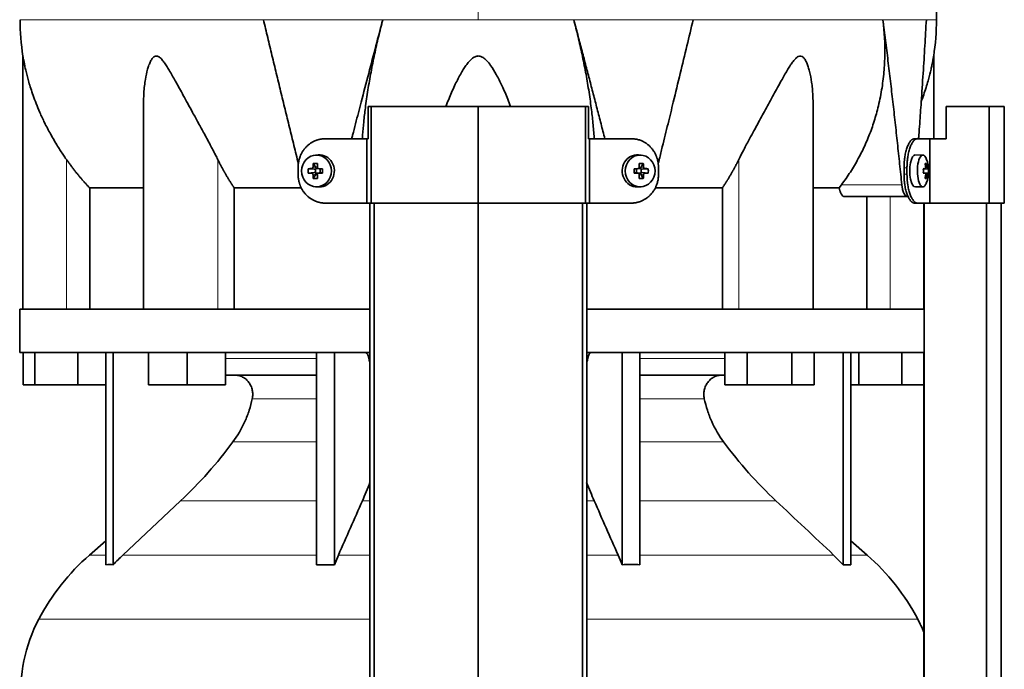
# Model space of a CAD drawing. Header units: millimetres. Extents: x 451 to 1335, y -1116 to 1317.
# Tile 16 of 28: x 458 to 764, y 386 to 588. Entities that reach past the tile are written whole.
import ezdxf

# ---------------------------------------------------------------- set-up
doc = ezdxf.new("R2010")
doc.units = ezdxf.units.MM
for name, color, linetype in [('LOW_334-1', 7, 'Continuous'), ('M5X8_UNI7687', 7, 'Continuous'), ('VSI344-454_TERMI', 7, 'Continuous'), ('VSI344-454_TESTA', 7, 'Continuous'), ('VSI344_DIFFUSORE', 7, 'Continuous')]:
    doc.layers.add(name, color=color, linetype=linetype)

# ---------------------------------------------------------------- blocks, each defined once
blk = doc.blocks.new('SE')
at = {"layer": 'LOW_334-1', "color": 7, "linetype": 'Continuous', "lineweight": 35}
for p, q in [((567.22, 531.25), (567.22, 289.25)), ((568.57, 289.25), (568.57, 531.25)), ((600.92, 289.25), (600.92, 531.25)), ((633.27, 289.25), (633.27, 531.25)), ((634.63, 531.25), (634.63, 289.25)), ((739.36, 531.25), (739.36, 498.25)), ((739.43, 531.25), (739.43, 289.25)), ((758.81, 289.25), (758.81, 531.25)), ((763.36, 289.25), (763.36, 531.25)), ((739.42, 484.75), (739.42, 498.25)), ((739.36, 484.75), (739.36, 289.25))]:
    blk.add_line(p, q, dxfattribs=at)
at = {"layer": 'M5X8_UNI7687', "color": 7, "linetype": 'Continuous', "lineweight": 35}
for p, q in [((551.14, 546.23), (550.29, 546.16)), ((651.55, 546.16), (650.7, 546.23)), ((739.07, 546.18), (736.73, 546.25)), ((548.11, 541.94), (549.95, 541.78)), ((549.65, 543.58), (550.42, 542.28)), ((550.35, 540.68), (550.35, 541.81)), ((550.52, 542), (551.14, 542)), ((551.22, 541.98), (551.81, 541.78)), ((551.76, 541.8), (551.76, 540.69)), ((552.5, 541.94), (551.89, 541.78)), ((649.35, 541.94), (649.95, 541.78)), ((650.03, 541.78), (650.62, 541.98)), ((650.08, 540.69), (650.08, 541.8)), ((650.67, 542), (651.32, 542)), ((652.19, 543.58), (651.43, 542.28)), ((651.49, 541.81), (651.49, 540.68)), ((653.74, 541.94), (651.89, 541.78)), ((739.2, 541.9), (739.78, 541.96)), ((740.79, 541.94), (739.2, 541.82)), ((740.23, 543.58), (739.82, 543.28)), ((548.11, 540.56), (549.95, 540.71)), ((549.65, 538.91), (550.42, 540.22)), ((551.1, 540.5), (550.52, 540.5)), ((551.81, 540.71), (551.22, 540.51)), ((552.5, 540.56), (551.89, 540.71)), ((649.35, 540.56), (649.95, 540.71)), ((650.62, 540.51), (650.03, 540.71)), ((651.32, 540.5), (650.7, 540.5)), ((652.19, 538.91), (651.43, 540.22)), ((653.74, 540.56), (651.89, 540.71)), ((740.79, 540.56), (739.2, 540.67)), ((739.78, 540.54), (739.2, 540.59)), ((740.23, 538.91), (739.82, 539.22)), ((550.29, 536.33), (551.14, 536.26)), ((650.7, 536.26), (651.55, 536.33)), ((736.73, 536.25), (739.07, 536.32))]:
    blk.add_line(p, q, dxfattribs=at)
at = {"layer": 'M5X8_UNI7687', "color": 4, "linetype": 'Continuous', "lineweight": 9}
for p, q in [((549.95, 541.78), (549.1, 541.96)), ((549.57, 542.46), (550.42, 542.28)), ((551.37, 541.96), (551.89, 541.78)), ((649.95, 541.78), (650.48, 541.96)), ((651.43, 542.28), (652.28, 542.46)), ((652.75, 541.96), (651.89, 541.78)), ((740.6, 541.96), (739.2, 541.83)), ((739.2, 541.9), (739.77, 541.96)), ((739.94, 542.41), (740.43, 542.46)), ((549.1, 540.54), (549.95, 540.71)), ((550.42, 540.22), (549.57, 540.04)), ((551.89, 540.71), (551.37, 540.54)), ((650.48, 540.54), (649.95, 540.71)), ((652.28, 540.04), (651.43, 540.22)), ((651.89, 540.71), (652.75, 540.54)), ((739.2, 540.66), (740.6, 540.54)), ((739.77, 540.54), (739.2, 540.59)), ((740.43, 540.04), (739.94, 540.08))]:
    blk.add_line(p, q, dxfattribs=at)
at = {"layer": 'M5X8_UNI7687', "color": 7, "linetype": 'Continuous', "lineweight": 35}
for centre, radius, start, end in [((730.88, 541.25), 10, 337.7946, 22.2054), ((559.28, 541.25), 11.19, 176.4519, 183.5481), ((518.55, 541.25), 33.96, 358.8317, 1.1683), ((683.3, 541.25), 33.96, 178.8317, 181.1683), ((642.57, 541.25), 11.19, 356.4519, 3.5481), ((731.2, 541.25), 9.62, 355.8727, 4.1273)]:
    blk.add_arc(centre, radius, start, end, dxfattribs=at)
for centre in [(550.65, 541.25), (651.2, 541.25)]:
    blk.add_ellipse(centre, major_axis=(0, -4.93), ratio=0.939693, dxfattribs=at)
for centre, major_axis, ratio, start_param, end_param in [((551.5, 541.25), (0, -5), 0.939693, 0, 3.218028), ((650.34, 541.25), (0, -5), 0.939693, 3.065157, 6.283185), ((736.71, 541.25), (0, 5), 0.34202, 0, 3.151709), ((739.06, 541.25), (0, 4.93), 0.34202, 0, 3.839001), ((739.06, 541.25), (0, 4.93), 0.34202, 5.585777, 6.283185), ((553.62, 541.09), (-9.99, 0.3), 0.0819, -1.099374, -0.984815), ((553.76, 541.25), (0, 10), 0.422618, 1.335108, 1.449667), ((552.87, 538.18), (-8.99, 2.22), 0.549436, -1.223909, -1.074217), ((549.95, 542.28), (0.805, -0.118), 0.613124, 4.809424, 5.327625), ((550.11, 542.25), (0.03, -0.501), 0.939258, 0.461161, 0.987959), ((549.95, 542.28), (0.521, -0.505), 0.511875, 0.559691, 1.077892), ((553.47, 541.25), (0, 10), 0.258819, 1.335108, 1.449667), ((553.62, 541.09), (-9.99, 0.3), 0.0819, -1.456192, -1.341632), ((551.89, 542.28), (0.052, 0.506), 0.51441, 3.025925, 3.331693), ((648.23, 541.09), (9.99, 0.3), 0.0819, 1.341632, 1.456192), ((649.95, 542.28), (-0.052, 0.506), 0.51441, 2.951492, 3.25726), ((648.98, 538.18), (8.99, 2.22), 0.549436, 1.074217, 1.223909), ((648.37, 541.25), (0, 10), 0.258819, -1.449667, -1.335108), ((651.9, 542.28), (-0.521, -0.505), 0.511875, 5.205293, 5.723494), ((651.73, 542.25), (-0.03, -0.501), 0.939258, 5.295226, 5.822024), ((651.9, 542.28), (-0.805, -0.118), 0.613124, 0.95556, 1.473761), ((648.08, 541.25), (0, 10), 0.422618, -1.449667, -1.335108), ((648.23, 541.09), (9.99, 0.3), 0.0819, 0.984815, 1.099374), ((730.89, 541.09), (9.97, 0.82), 0.029809, 0.468971, 0.583531), ((734.01, 541.25), (0, -9.26), 0.562348, 1.49595, 1.645642), ((732.96, 538.18), (7.67, 5.19), 0.199978, 0.212267, 0.361959), ((730.95, 541.25), (0, 10), 0.906308, 4.833518, 4.948078), ((730.84, 541.25), (0, 10), 0.965926, 4.833518, 4.948078), ((730.89, 541.09), (9.97, 0.82), 0.029809, 0.112154, 0.226713), ((553.62, 541.4), (-9.99, -0.3), 0.0819, 0.984815, 1.099374), ((553.76, 541.25), (0, -10), 0.422618, -1.449667, -1.335108), ((552.87, 544.31), (-8.99, -2.22), 0.549436, 1.074217, 1.223909), ((549.95, 540.21), (0.805, 0.118), 0.613124, 0.95556, 1.473761), ((550.11, 540.25), (0.03, 0.501), 0.939258, 5.295226, 5.822024), ((549.95, 540.21), (0.521, 0.505), 0.511875, 5.205293, 5.723494), ((553.47, 541.25), (0, -10), 0.258819, -1.449667, -1.335108), ((553.62, 541.4), (-9.99, -0.3), 0.0819, 1.341632, 1.456192), ((551.89, 540.21), (0.052, -0.506), 0.51441, 2.951492, 3.25726), ((648.23, 541.4), (9.99, -0.3), 0.0819, -1.456192, -1.341632), ((649.95, 540.21), (-0.052, -0.506), 0.51441, 3.025925, 3.331693), ((648.37, 541.25), (0, -10), 0.258819, 1.335108, 1.449667), ((648.98, 544.31), (8.99, -2.22), 0.549436, -1.223909, -1.074217), ((651.73, 540.25), (-0.03, 0.501), 0.939258, 0.461161, 0.987959), ((651.9, 540.21), (-0.521, 0.505), 0.511875, 0.559691, 1.077892), ((651.9, 540.21), (-0.805, 0.118), 0.613124, 4.809424, 5.327625), ((648.08, 541.25), (0, -10), 0.422618, 1.335108, 1.449667), ((648.23, 541.4), (9.99, -0.3), 0.0819, -1.099374, -0.984815), ((730.89, 541.4), (9.97, -0.82), 0.029809, -0.583531, -0.468971), ((730.95, 541.25), (0, -10), 0.906308, 1.335108, 1.449667), ((732.96, 544.31), (7.67, -5.19), 0.199978, -0.361959, -0.212267), ((730.84, 541.25), (0, -10), 0.965926, 1.335108, 1.449667), ((730.89, 541.4), (9.97, -0.82), 0.029809, -0.226713, -0.112154), ((551.5, 541.25), (0, -5), 0.939693, 6.20675, 6.283185), ((650.34, 541.25), (0, -5), 0.939693, 0, 0.076435)]:
    blk.add_ellipse(centre, major_axis=major_axis, ratio=ratio, start_param=start_param, end_param=end_param, dxfattribs=at)
for points in [[(549.1, 541.96), (549.12, 541.96), (549.15, 541.96), (549.19, 541.97), (549.23, 541.98), (549.27, 542), (549.31, 542.02), (549.35, 542.04), (549.39, 542.07), (549.42, 542.11), (549.45, 542.14), (549.48, 542.18), (549.5, 542.22), (549.53, 542.27), (549.54, 542.31), (549.55, 542.36), (549.56, 542.4), (549.57, 542.44), (549.57, 542.46)], [(550.9, 542.46), (550.9, 542.44), (550.9, 542.4), (550.91, 542.36), (550.92, 542.31), (550.93, 542.27), (550.95, 542.22), (550.97, 542.18), (551, 542.14), (551.03, 542.11), (551.07, 542.07), (551.11, 542.04), (551.14, 542.02), (551.19, 542), (551.23, 541.98), (551.27, 541.97), (551.32, 541.96), (551.35, 541.96), (551.37, 541.96)], [(650.48, 541.96), (650.49, 541.96), (650.53, 541.96), (650.57, 541.97), (650.62, 541.98), (650.66, 542), (650.7, 542.02), (650.74, 542.04), (650.78, 542.07), (650.81, 542.11), (650.84, 542.14), (650.87, 542.18), (650.9, 542.22), (650.91, 542.27), (650.93, 542.31), (650.94, 542.36), (650.94, 542.4), (650.94, 542.44), (650.94, 542.46)], [(652.28, 542.46), (652.28, 542.44), (652.28, 542.4), (652.29, 542.36), (652.3, 542.31), (652.32, 542.27), (652.34, 542.22), (652.36, 542.18), (652.39, 542.14), (652.42, 542.11), (652.46, 542.07), (652.5, 542.04), (652.54, 542.02), (652.57, 542), (652.61, 541.98), (652.66, 541.97), (652.7, 541.96), (652.73, 541.96), (652.75, 541.96)], [(739.77, 541.96), (739.78, 541.96), (739.8, 541.96), (739.82, 541.97), (739.84, 541.98), (739.85, 542), (739.87, 542.02), (739.89, 542.04), (739.9, 542.07), (739.92, 542.11), (739.93, 542.14), (739.94, 542.18), (739.94, 542.22), (739.95, 542.27), (739.95, 542.31), (739.95, 542.36), (739.95, 542.4), (739.95, 542.44), (739.94, 542.46)], [(740.43, 542.46), (740.43, 542.44), (740.44, 542.4), (740.44, 542.36), (740.45, 542.31), (740.46, 542.27), (740.47, 542.22), (740.48, 542.18), (740.49, 542.14), (740.5, 542.11), (740.52, 542.07), (740.53, 542.04), (740.54, 542.02), (740.55, 542), (740.56, 541.98), (740.58, 541.97), (740.59, 541.96), (740.6, 541.96), (740.6, 541.96)], [(549.57, 540.04), (549.57, 540.06), (549.56, 540.09), (549.55, 540.14), (549.54, 540.18), (549.53, 540.23), (549.5, 540.27), (549.48, 540.31), (549.45, 540.35), (549.42, 540.39), (549.39, 540.42), (549.35, 540.45), (549.31, 540.48), (549.27, 540.5), (549.23, 540.52), (549.19, 540.53), (549.15, 540.54), (549.12, 540.54), (549.1, 540.54)], [(551.37, 540.54), (551.35, 540.54), (551.32, 540.54), (551.27, 540.53), (551.23, 540.52), (551.19, 540.5), (551.14, 540.48), (551.11, 540.45), (551.07, 540.42), (551.03, 540.39), (551, 540.35), (550.97, 540.31), (550.95, 540.27), (550.93, 540.23), (550.92, 540.18), (550.91, 540.14), (550.9, 540.09), (550.9, 540.06), (550.9, 540.04)], [(650.94, 540.04), (650.94, 540.06), (650.94, 540.09), (650.94, 540.14), (650.93, 540.18), (650.91, 540.23), (650.9, 540.27), (650.87, 540.31), (650.84, 540.35), (650.81, 540.39), (650.78, 540.42), (650.74, 540.45), (650.7, 540.48), (650.66, 540.5), (650.62, 540.52), (650.57, 540.53), (650.53, 540.54), (650.49, 540.54), (650.48, 540.54)], [(652.75, 540.54), (652.73, 540.54), (652.7, 540.54), (652.66, 540.53), (652.61, 540.52), (652.57, 540.5), (652.54, 540.48), (652.5, 540.45), (652.46, 540.42), (652.42, 540.39), (652.39, 540.35), (652.36, 540.31), (652.34, 540.27), (652.32, 540.23), (652.3, 540.18), (652.29, 540.14), (652.28, 540.09), (652.28, 540.06), (652.28, 540.04)], [(739.94, 540.04), (739.95, 540.06), (739.95, 540.09), (739.95, 540.14), (739.95, 540.18), (739.95, 540.23), (739.94, 540.27), (739.94, 540.31), (739.93, 540.35), (739.92, 540.39), (739.9, 540.42), (739.89, 540.45), (739.87, 540.48), (739.85, 540.5), (739.84, 540.52), (739.82, 540.53), (739.8, 540.54), (739.78, 540.54), (739.77, 540.54)], [(740.6, 540.54), (740.6, 540.54), (740.59, 540.54), (740.58, 540.53), (740.56, 540.52), (740.55, 540.5), (740.54, 540.48), (740.53, 540.45), (740.52, 540.42), (740.5, 540.39), (740.49, 540.35), (740.48, 540.31), (740.47, 540.27), (740.46, 540.23), (740.45, 540.18), (740.44, 540.14), (740.44, 540.09), (740.43, 540.06), (740.43, 540.04)]]:
    blk.add_open_spline(points, degree=3, dxfattribs=at)
at = {"layer": 'VSI344-454_TERMI', "color": 7, "linetype": 'Continuous', "lineweight": 35}
for p, q in [((567.63, 561.25), (566.7, 561.25)), ((566.7, 561.25), (566.7, 551.25)), ((600.92, 561.25), (567.63, 561.25)), ((567.63, 561.25), (567.63, 531.25)), ((634.21, 561.25), (600.92, 561.25)), ((600.92, 561.25), (600.92, 531.25)), ((635.15, 561.25), (634.21, 561.25)), ((634.21, 561.25), (634.21, 531.25)), ((635.15, 561.25), (635.15, 551.25)), ((759.69, 561.25), (746.35, 561.25)), ((746.35, 561.25), (746.35, 551.25)), ((764.37, 561.25), (759.69, 561.25)), ((759.69, 561.25), (759.69, 531.25)), ((764.37, 561.25), (764.37, 531.25)), ((553.33, 551.25), (566.34, 551.25)), ((566.34, 531.25), (566.34, 551.25)), ((566.34, 551.25), (566.7, 551.25)), ((635.51, 551.25), (635.15, 551.25)), ((648.52, 551.25), (635.51, 551.25)), ((635.51, 551.25), (635.51, 531.25)), ((736.44, 551.25), (737.36, 551.25)), ((737.36, 551.25), (741.22, 551.25)), ((741.22, 531.25), (741.22, 551.25)), ((741.22, 551.25), (746.35, 551.25)), ((544.92, 540.25), (544.92, 542.25)), ((656.92, 540.25), (656.92, 542.25)), ((733.21, 540.25), (733.21, 542.25)), ((734.13, 540.25), (734.13, 542.25)), ((553.33, 531.25), (566.34, 531.25)), ((567.63, 531.25), (566.34, 531.25)), ((600.92, 531.25), (567.63, 531.25)), ((634.21, 531.25), (600.92, 531.25)), ((635.51, 531.25), (634.21, 531.25)), ((648.52, 531.25), (635.51, 531.25)), ((737.36, 531.25), (736.44, 531.25)), ((737.36, 531.25), (741.22, 531.25)), ((759.69, 531.25), (741.22, 531.25)), ((764.37, 531.25), (759.69, 531.25))]:
    blk.add_line(p, q, dxfattribs=at)
at = {"layer": 'VSI344-454_TERMI', "color": 4, "linetype": 'Continuous', "lineweight": 9}
for p, q in [((733.21, 542.25), (734.13, 542.25)), ((734.13, 540.25), (733.21, 540.25))]:
    blk.add_line(p, q, dxfattribs=at)
at = {"layer": 'VSI344-454_TERMI', "color": 7, "linetype": 'Continuous', "lineweight": 35}
for points, knots in [([(553.33, 551.25), (553.23, 551.25), (553.05, 551.25), (552.77, 551.23), (552.49, 551.21), (552.22, 551.17), (551.94, 551.13), (551.67, 551.08), (551.4, 551.02), (551.14, 550.94), (550.87, 550.86), (550.61, 550.77), (550.34, 550.67), (549.92, 550.49), (549.33, 550.2), (548.63, 549.75), (547.96, 549.22), (547.35, 548.62), (546.8, 547.97), (546.31, 547.26), (545.89, 546.5), (545.58, 545.79), (545.36, 545.14), (545.2, 544.58), (545.08, 544), (544.99, 543.43), (544.93, 542.84), (544.93, 542.45), (544.92, 542.25)], [0, 0, 0, 0, 0.021018, 0.041934, 0.062771, 0.083551, 0.104296, 0.125029, 0.145772, 0.166549, 0.18738, 0.20829, 0.2293, 0.250431, 0.312491, 0.374707, 0.437523, 0.500061, 0.56259, 0.62542, 0.687635, 0.749712, 0.791848, 0.833577, 0.875076, 0.916525, 0.958107, 1, 1, 1, 1]), ([(656.92, 542.25), (656.92, 542.35), (656.92, 542.54), (656.91, 542.84), (656.88, 543.13), (656.85, 543.43), (656.81, 543.72), (656.77, 544), (656.71, 544.29), (656.64, 544.58), (656.57, 544.86), (656.48, 545.14), (656.39, 545.42), (656.22, 545.88), (655.95, 546.5), (655.53, 547.26), (655.04, 547.97), (654.49, 548.62), (653.88, 549.22), (653.22, 549.75), (652.51, 550.2), (651.85, 550.54), (651.24, 550.78), (650.71, 550.95), (650.17, 551.08), (649.63, 551.18), (649.08, 551.24), (648.7, 551.24), (648.52, 551.25)], [0, 0, 0, 0, 0.020997, 0.041894, 0.062713, 0.083478, 0.10421, 0.124932, 0.145667, 0.166438, 0.187266, 0.208174, 0.229186, 0.250321, 0.31238, 0.374613, 0.43743, 0.499972, 0.562502, 0.625326, 0.687533, 0.749602, 0.791735, 0.83347, 0.874983, 0.916456, 0.958069, 1, 1, 1, 1]), ([(733.21, 542.25), (733.21, 542.35), (733.21, 542.54), (733.22, 542.84), (733.22, 543.13), (733.24, 543.43), (733.25, 543.72), (733.27, 544), (733.3, 544.29), (733.33, 544.58), (733.36, 544.86), (733.39, 545.14), (733.43, 545.42), (733.5, 545.88), (733.61, 546.5), (733.78, 547.26), (733.98, 547.97), (734.2, 548.62), (734.45, 549.22), (734.71, 549.75), (734.98, 550.2), (735.23, 550.54), (735.46, 550.78), (735.65, 550.95), (735.85, 551.08), (736.04, 551.18), (736.24, 551.24), (736.37, 551.24), (736.44, 551.25)], [0, 0, 0, 0, 0.020997, 0.041894, 0.062714, 0.083478, 0.10421, 0.124932, 0.145667, 0.166438, 0.187266, 0.208175, 0.229186, 0.250321, 0.312381, 0.374613, 0.43743, 0.499971, 0.5625, 0.625324, 0.687531, 0.7496, 0.791733, 0.833468, 0.874982, 0.916455, 0.958068, 1, 1, 1, 1]), ([(737.36, 551.25), (737.33, 551.25), (737.26, 551.25), (737.16, 551.23), (737.07, 551.21), (736.97, 551.17), (736.87, 551.13), (736.77, 551.08), (736.67, 551.02), (736.57, 550.94), (736.48, 550.86), (736.38, 550.77), (736.28, 550.67), (736.12, 550.49), (735.9, 550.2), (735.63, 549.75), (735.37, 549.22), (735.13, 548.62), (734.9, 547.97), (734.71, 547.26), (734.53, 546.5), (734.41, 545.79), (734.31, 545.14), (734.25, 544.58), (734.19, 544), (734.16, 543.43), (734.13, 542.84), (734.13, 542.45), (734.13, 542.25)], [0, 0, 0, 0, 0.021018, 0.041934, 0.062771, 0.083551, 0.104296, 0.125029, 0.145772, 0.166549, 0.18738, 0.20829, 0.2293, 0.250431, 0.312491, 0.374707, 0.437523, 0.500061, 0.56259, 0.62542, 0.687635, 0.749712, 0.791848, 0.833577, 0.875076, 0.916525, 0.958107, 1, 1, 1, 1]), ([(544.92, 540.25), (544.92, 540.15), (544.93, 539.95), (544.94, 539.66), (544.96, 539.36), (544.99, 539.07), (545.03, 538.78), (545.08, 538.49), (545.14, 538.21), (545.2, 537.92), (545.28, 537.64), (545.36, 537.36), (545.45, 537.08), (545.62, 536.62), (545.89, 536), (546.31, 535.24), (546.8, 534.53), (547.35, 533.87), (547.96, 533.28), (548.63, 532.75), (549.33, 532.3), (550, 531.96), (550.6, 531.72), (551.13, 531.55), (551.67, 531.41), (552.22, 531.32), (552.77, 531.26), (553.14, 531.25), (553.33, 531.25)], [0, 0, 0, 0, 0.020997, 0.041894, 0.062713, 0.083478, 0.10421, 0.124932, 0.145667, 0.166438, 0.187266, 0.208174, 0.229186, 0.250321, 0.31238, 0.374613, 0.43743, 0.499972, 0.562502, 0.625326, 0.687533, 0.749602, 0.791735, 0.83347, 0.874983, 0.916456, 0.958069, 1, 1, 1, 1]), ([(648.52, 531.25), (648.61, 531.25), (648.8, 531.25), (649.08, 531.27), (649.35, 531.29), (649.63, 531.32), (649.9, 531.37), (650.17, 531.42), (650.44, 531.48), (650.71, 531.55), (650.98, 531.63), (651.24, 531.72), (651.5, 531.82), (651.93, 532), (652.51, 532.3), (653.22, 532.75), (653.88, 533.28), (654.49, 533.87), (655.04, 534.53), (655.53, 535.24), (655.95, 536), (656.26, 536.71), (656.49, 537.35), (656.65, 537.92), (656.77, 538.49), (656.86, 539.07), (656.91, 539.66), (656.92, 540.05), (656.92, 540.25)], [0, 0, 0, 0, 0.021018, 0.041934, 0.062771, 0.083551, 0.104296, 0.125029, 0.145772, 0.166549, 0.18738, 0.20829, 0.2293, 0.250431, 0.312491, 0.374707, 0.437523, 0.500061, 0.56259, 0.62542, 0.687635, 0.749712, 0.791848, 0.833577, 0.875076, 0.916525, 0.958107, 1, 1, 1, 1]), ([(736.44, 531.25), (736.4, 531.25), (736.34, 531.25), (736.24, 531.27), (736.14, 531.29), (736.04, 531.32), (735.95, 531.37), (735.85, 531.42), (735.75, 531.48), (735.65, 531.55), (735.55, 531.63), (735.46, 531.72), (735.36, 531.82), (735.2, 532), (734.98, 532.3), (734.71, 532.75), (734.45, 533.28), (734.2, 533.87), (733.98, 534.53), (733.78, 535.24), (733.61, 536), (733.48, 536.71), (733.39, 537.35), (733.32, 537.92), (733.27, 538.49), (733.24, 539.07), (733.21, 539.66), (733.21, 540.05), (733.21, 540.25)], [0, 0, 0, 0, 0.021018, 0.041935, 0.062772, 0.083552, 0.104298, 0.125031, 0.145774, 0.166551, 0.187383, 0.208292, 0.229302, 0.250433, 0.312493, 0.374709, 0.437524, 0.500062, 0.56259, 0.62542, 0.687635, 0.749712, 0.791848, 0.833577, 0.875075, 0.916525, 0.958107, 1, 1, 1, 1]), ([(734.13, 540.25), (734.13, 540.15), (734.13, 539.95), (734.14, 539.66), (734.15, 539.36), (734.16, 539.07), (734.18, 538.78), (734.2, 538.49), (734.22, 538.21), (734.25, 537.92), (734.28, 537.64), (734.31, 537.36), (734.35, 537.08), (734.42, 536.62), (734.53, 536), (734.71, 535.24), (734.9, 534.53), (735.13, 533.87), (735.37, 533.28), (735.63, 532.75), (735.9, 532.3), (736.15, 531.96), (736.38, 531.72), (736.57, 531.55), (736.77, 531.41), (736.97, 531.32), (737.16, 531.26), (737.29, 531.25), (737.36, 531.25)], [0, 0, 0, 0, 0.020997, 0.041894, 0.062713, 0.083478, 0.10421, 0.124932, 0.145667, 0.166438, 0.187266, 0.208174, 0.229186, 0.250321, 0.31238, 0.374613, 0.43743, 0.499972, 0.562502, 0.625326, 0.687533, 0.749602, 0.791735, 0.83347, 0.874983, 0.916456, 0.958069, 1, 1, 1, 1])]:
    blk.add_open_spline(points, degree=3, knots=knots, dxfattribs=at)
at = {"layer": 'VSI344-454_TESTA', "color": 4, "linetype": 'Continuous', "lineweight": 9}
for p, q in [((600.92, 724.7), (600.92, 588.28)), ((571.26, 588.28), (534.15, 588.28)), ((667.69, 588.28), (630.59, 588.28)), ((740.15, 588.28), (726.65, 588.28)), ((472.92, 498.25), (472.92, 544.82)), ((519.96, 498.25), (519.96, 544.82)), ((681.89, 498.25), (681.89, 544.82)), ((713.78, 536.95), (732.52, 536.95)), ((728.92, 498.25), (728.92, 533.25))]:
    blk.add_line(p, q, dxfattribs=at)
at = {"layer": 'VSI344-454_TESTA', "color": 7, "linetype": 'Continuous', "lineweight": 35}
for p, q in [((459.42, 577.01), (459.42, 498.25)), ((742.42, 551.25), (742.42, 577.01)), ((496.91, 562.62), (496.91, 498.25)), ((704.93, 498.25), (704.93, 562.62)), ((480.17, 535.95), (480.17, 498.25)), ((545.94, 535.95), (525.09, 535.95)), ((525.09, 535.95), (525.09, 498.25)), ((676.76, 535.95), (655.91, 535.95)), ((676.76, 535.95), (676.76, 498.25)), ((713.06, 535.95), (705.04, 535.95)), ((713.06, 535.95), (713.78, 536.95)), ((714.69, 533.25), (734.29, 533.25)), ((721.67, 533.25), (721.67, 498.25))]:
    blk.add_line(p, q, dxfattribs=at)
for centre, start, end in [((534.88, 588.37), 180.0677, 188.5932), ((666.96, 588.37), 351.4074, 359.9323)]:
    blk.add_arc(centre, 76.32, start, end, dxfattribs=at)
for points, degree, knots in [([(743.26, 588.28), (743.23, 592.67), (743.16, 600.48), (742.92, 613.63), (742.4, 626.93), (741.49, 640.38), (740, 653.86), (737.93, 665.86), (735.38, 676.33), (732.51, 685.18), (729.13, 693.75), (725.41, 702.03), (721.74, 710.01), (718.46, 717.68), (717, 722.3), (716.22, 724.76)], 3, [0, 0, 0, 0, 0.084989, 0.179504, 0.274618, 0.37022, 0.466389, 0.563606, 0.629682, 0.695896, 0.761642, 0.826108, 0.888953, 0.950047, 1, 1, 1, 1]), ([(561.58, 551.25), (561.68, 551.63), (562.08, 553.19), (562.78, 555.89), (563.66, 559.3), (565.02, 564.52), (566.83, 571.45), (569.07, 580), (570.54, 585.56), (571.26, 588.28)], 3, [0.2784568, 0.2784568, 0.2784568, 0.2784568, 0.3008671, 0.3697767, 0.4361634, 0.5000272, 0.6747049, 0.8413625, 1, 1, 1, 1]), ([(571.26, 588.28), (571.03, 587.4), (570.57, 585.62), (569.91, 582.95), (569.28, 580.24), (568.68, 577.51), (568.11, 574.75), (567.58, 571.98), (567.08, 569.19), (566.62, 566.4), (566.19, 563.6), (565.75, 560.29), (565.32, 556.51), (565.03, 553.34), (564.91, 551.59), (564.88, 551.21)], 3, [0, 0, 0, 0, 0.047428, 0.0954655, 0.1441115, 0.1933651, 0.2432253, 0.2936913, 0.3447621, 0.3964371, 0.4487155, 0.5015965, 0.5840144, 0.6666893, 0.6897009, 0.6897009, 0.6897009, 0.6897009]), ([(636.96, 551.24), (636.95, 551.36), (636.89, 552.23), (636.77, 553.85), (636.55, 556.14), (636.31, 558.46), (635.9, 561.86), (635.26, 566.35), (634.3, 571.94), (633.19, 577.47), (631.96, 582.91), (631.04, 586.5), (630.59, 588.28)], 3, [0.3109182, 0.3109182, 0.3109182, 0.3109182, 0.3183027, 0.3634614, 0.4085429, 0.4535475, 0.4984754, 0.6036235, 0.7063566, 0.8066685, 0.9045521, 1, 1, 1, 1]), ([(656.81, 543.48), (656.93, 543.96), (657.36, 545.71), (658.1, 548.69), (659, 552.36), (659.86, 555.89), (660.7, 559.3), (661.97, 564.52), (663.65, 571.45), (665.71, 580), (667.05, 585.56), (667.69, 588.28)], 3, [0.1270495, 0.1270495, 0.1270495, 0.1270495, 0.1554786, 0.2294336, 0.3008657, 0.369775, 0.4361614, 0.5000249, 0.6746983, 0.8413566, 1, 1, 1, 1]), ([(713.78, 536.95), (714.26, 537.6), (715.21, 538.89), (716.55, 540.9), (717.81, 542.95), (719, 545.05), (720.11, 547.19), (721.14, 549.37), (722.09, 551.6), (722.97, 553.85), (723.76, 556.14), (724.47, 558.46), (725.39, 561.86), (726.32, 566.35), (727.03, 571.94), (727.31, 577.47), (727.21, 582.91), (726.83, 586.5), (726.65, 588.28)], 3, [0, 0, 0, 0, 0.045711, 0.091341, 0.136891, 0.182361, 0.227753, 0.273067, 0.318303, 0.363461, 0.408543, 0.453548, 0.498475, 0.603623, 0.706357, 0.806668, 0.904552, 1, 1, 1, 1]), ([(737.73, 551.25), (737.76, 551.63), (737.88, 553.19), (738.07, 555.89), (738.32, 559.3), (738.68, 564.52), (739.14, 571.45), (739.68, 580), (740, 585.56), (740.15, 588.28)], 3, [0.2784556, 0.2784556, 0.2784556, 0.2784556, 0.3008657, 0.369775, 0.4361614, 0.5000249, 0.6746983, 0.8413566, 1, 1, 1, 1]), ([(472.92, 544.82), (472.62, 545.26), (472.01, 546.14), (471.11, 547.51), (470.13, 549.06), (469.07, 550.82), (467.69, 553.26), (466.19, 556.14), (464.72, 559.3), (463.55, 562.12), (462.62, 564.62), (461.88, 566.83), (461.12, 569.34), (460.52, 571.59), (460.07, 573.57), (459.82, 574.81), (459.62, 575.85), (459.48, 576.65), (459.43, 576.97), (459.42, 576.99), (459.42, 576.98)], 3, [0, 0, 0, 0, 0.020247, 0.0413012, 0.0631676, 0.0911499, 0.1206822, 0.1725651, 0.2189806, 0.2600001, 0.2962057, 0.3283254, 0.3570821, 0.4069553, 0.4285992, 0.4484587, 0.4665056, 0.4826091, 0.4971306, 0.5000368, 0.5000368, 0.5000368, 0.5000368]), ([(519.96, 544.82), (519.74, 545.26), (519.3, 546.14), (518.6, 547.51), (517.79, 549.06), (516.85, 550.82), (515.53, 553.26), (513.96, 556.14), (512.23, 559.3), (510.68, 562.12), (509.32, 564.62), (508.11, 566.83), (506.73, 569.34), (505.48, 571.59), (504.28, 573.57), (503.47, 574.81), (502.67, 575.85), (501.88, 576.65), (501.03, 577.07), (500.22, 576.88), (499.58, 576.22), (499.04, 575.3), (498.57, 574.16), (497.99, 572.3), (497.53, 570.13), (497.18, 567.65), (496.98, 565.48), (496.92, 563.77), (496.91, 562.81), (496.91, 562.62)], 3, [0, 0, 0, 0, 0.020247, 0.0413012, 0.0631676, 0.0911499, 0.1206822, 0.1725651, 0.2189806, 0.2600001, 0.2962057, 0.3283254, 0.3570821, 0.4069553, 0.4285992, 0.4484587, 0.4665056, 0.4826091, 0.4971306, 0.5113122, 0.5266668, 0.543344, 0.562023, 0.5826937, 0.6304427, 0.6595254, 0.6923195, 0.7261108, 0.7344062, 0.7344062, 0.7344062, 0.7344062]), ([(610.98, 561.25), (610.71, 562.01), (609.87, 564.18), (608.42, 567.54), (606.63, 571.09), (605.06, 573.7), (603.81, 575.3), (602.85, 576.22), (602, 576.81), (600.92, 577.07), (599.84, 576.8), (598.88, 576.14), (597.96, 575.2), (597.08, 574.07), (596.2, 572.72), (594.98, 570.63), (593.42, 567.52), (591.97, 564.17), (591.14, 562), (590.86, 561.25)], 3, [0.2456134, 0.2456134, 0.2456134, 0.2456134, 0.2789295, 0.3409942, 0.392778, 0.4359518, 0.4604978, 0.4716154, 0.4871189, 0.5000341, 0.5129562, 0.5284792, 0.5444389, 0.5641957, 0.583938, 0.6074587, 0.6593255, 0.7214848, 0.7543968, 0.7543968, 0.7543968, 0.7543968]), ([(704.93, 562.62), (704.93, 563.32), (704.9, 564.75), (704.75, 566.83), (704.45, 569.34), (704.03, 571.59), (703.47, 573.57), (703.02, 574.81), (702.51, 575.85), (701.91, 576.65), (701.16, 577.07), (700.31, 576.88), (699.51, 576.22), (698.73, 575.3), (697.94, 574.16), (696.78, 572.3), (695.55, 570.13), (694.18, 567.65), (692.99, 565.48), (691.75, 563.2), (690.08, 560.15), (688.34, 556.97), (686.58, 553.74), (685.04, 550.9), (683.45, 547.93), (682.39, 545.83), (681.89, 544.82)], 3, [0.2656245, 0.2656245, 0.2656245, 0.2656245, 0.2962057, 0.3283254, 0.3570821, 0.4069553, 0.4285992, 0.4484587, 0.4665056, 0.4826091, 0.4971306, 0.5113122, 0.5266668, 0.543344, 0.562023, 0.5826937, 0.6304427, 0.6595254, 0.6923195, 0.7261108, 0.7592332, 0.8259403, 0.8657684, 0.9022453, 0.9533075, 1, 1, 1, 1]), ([(742.42, 576.98), (742.42, 576.98), (742.4, 576.84), (742.29, 576.22), (742.12, 575.3), (741.9, 574.16), (741.49, 572.3), (740.95, 570.13), (740.23, 567.65), (739.52, 565.48), (738.94, 563.85), (738.61, 562.98), (738.57, 562.88)], 3, [0.5000365, 0.5000365, 0.5000365, 0.5000365, 0.5113122, 0.5266668, 0.543344, 0.562023, 0.5826937, 0.6304427, 0.6595254, 0.6923195, 0.7261108, 0.7306461, 0.7306461, 0.7306461, 0.7306461]), ([(480.17, 535.95), (478.18, 538.05), (476.36, 540.27), (474.56, 542.48), (472.92, 544.82)], 2, [0, 0, 0, 0.5, 0.5, 1, 1, 1]), ([(525.09, 535.95), (523.67, 538.05), (522.39, 540.27), (521.12, 542.48), (519.96, 544.82)], 2, [0, 0, 0, 0.5, 0.5, 1, 1, 1]), ([(681.89, 544.82), (680.73, 542.48), (679.45, 540.27), (678.17, 538.05), (676.76, 535.95)], 2, [0, 0, 0, 0.5, 0.5, 1, 1, 1]), ([(480.17, 535.95), (480.81, 535.95), (481.84, 535.95), (484.68, 535.95), (486.49, 535.95), (490.85, 535.95), (493.4, 535.95), (496.47, 535.95), (496.63, 535.95), (496.8, 535.95)], 3, [0, 0, 0, 0, 0.25, 0.25, 0.5, 0.5, 0.75, 0.75, 0.764371, 0.764371, 0.764371, 0.764371]), ([(714.69, 533.25), (714.67, 533.25), (714.61, 533.25), (714.53, 533.27), (714.45, 533.29), (714.37, 533.33), (714.29, 533.37), (714.16, 533.47), (713.98, 533.64), (713.75, 533.96), (713.55, 534.35), (713.39, 534.74), (713.27, 535.08), (713.19, 535.36), (713.12, 535.65), (713.08, 535.85), (713.06, 535.95)], 3, [0, 0, 0, 0, 0.041685, 0.083129, 0.124417, 0.165635, 0.206869, 0.248205, 0.373034, 0.498358, 0.621809, 0.745536, 0.809628, 0.873199, 0.936554, 1, 1, 1, 1]), ([(732.52, 536.95), (732.53, 536.88), (732.55, 536.73), (732.58, 536.5), (732.61, 536.29), (732.65, 536.08), (732.69, 535.87), (732.73, 535.67), (732.82, 535.3), (732.96, 534.81), (733.19, 534.26), (733.44, 533.82), (733.67, 533.55), (733.86, 533.39), (734, 533.31), (734.15, 533.26), (734.24, 533.25), (734.29, 533.25)], 3, [0, 0, 0, 0, 0.036137, 0.072006, 0.107687, 0.143258, 0.1788, 0.214393, 0.250117, 0.375419, 0.499764, 0.624342, 0.749875, 0.812239, 0.874428, 0.936872, 1, 1, 1, 1])]:
    blk.add_open_spline(points, degree=degree, knots=knots, dxfattribs=at)
at = {"layer": 'VSI344-454_TESTA', "color": 4, "linetype": 'Continuous', "lineweight": 9}
for points, weights in [([(458.57, 588.28), (458.57, 588.28), (490.59, 588.28), (534.15, 588.28)], [0.630185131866, 0.663633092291, 0.786904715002, 1]), ([(571.26, 588.28), (581.02, 588.28), (590.94, 588.28), (600.92, 588.28)], [1, 0.996331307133, 0.996331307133, 1])]:
    blk.add_rational_spline(points, weights, degree=3, dxfattribs=at)
at = {"layer": 'VSI344-454_TESTA', "color": 7, "linetype": 'Continuous', "lineweight": 35}
for points in [[(545.03, 543.51), (539.48, 565.98), (534.15, 588.28)], [(640.26, 551.25), (635.47, 569.82), (630.59, 588.28)], [(732.52, 536.95), (729.89, 562.73), (726.65, 588.28)]]:
    blk.add_open_spline(points, degree=2, dxfattribs=at)
at = {"layer": 'VSI344-454_TESTA', "color": 4, "linetype": 'Continuous', "lineweight": 9}
for points in [[(630.59, 588.28), (620.84, 588.28), (610.88, 588.28), (600.92, 588.28)], [(743.28, 588.28), (743.28, 588.28), (742.23, 588.28), (740.15, 588.28)]]:
    blk.add_open_spline(points, degree=3, dxfattribs=at)
blk.add_open_spline([(726.65, 588.28), (723.34, 588.28), (719.57, 588.28), (711.18, 588.28), (706.57, 588.28), (696.6, 588.28), (691.24, 588.28), (679.9, 588.28), (673.92, 588.28), (667.69, 588.28)], degree=3, knots=[0, 0, 0, 0, 0.25, 0.25, 0.5, 0.5, 0.75, 0.75, 1, 1, 1, 1], dxfattribs=at)
at = {"layer": 'VSI344_DIFFUSORE', "color": 7, "linetype": 'Continuous', "lineweight": 35}
for p, q in [((567.22, 498.25), (458.42, 498.25)), ((458.42, 498.25), (458.42, 484.75)), ((739.42, 498.25), (634.63, 498.25)), ((567.22, 484.75), (458.42, 484.75)), ((459.54, 474.75), (459.54, 484.75)), ((463.12, 474.75), (463.12, 484.75)), ((476.51, 474.75), (476.51, 484.75)), ((485.21, 418.79), (485.21, 484.75)), ((487.51, 418.79), (487.51, 484.75)), ((498.41, 474.75), (498.41, 484.75)), ((510.41, 474.75), (510.41, 484.75)), ((522.41, 474.75), (522.41, 484.75)), ((550.7, 418.79), (550.7, 484.75)), ((556.24, 418.79), (556.24, 484.75)), ((739.42, 484.75), (634.63, 484.75)), ((645.6, 418.79), (645.6, 484.75)), ((651.15, 418.79), (651.15, 484.75)), ((677.58, 474.75), (677.58, 484.75)), ((684.5, 474.75), (684.5, 484.75)), ((698.36, 474.75), (698.36, 484.75)), ((705.29, 474.75), (705.29, 484.75)), ((714.34, 418.79), (714.34, 484.75)), ((716.63, 418.79), (716.63, 484.75)), ((719.12, 474.75), (719.12, 484.75)), ((732.51, 474.75), (732.51, 484.75)), ((550.7, 477.75), (522.41, 477.75)), ((677.58, 477.75), (651.15, 477.75)), ((463.12, 474.75), (459.54, 474.75)), ((476.51, 474.75), (463.12, 474.75)), ((485.21, 474.75), (476.51, 474.75)), ((510.41, 474.75), (498.41, 474.75)), ((522.41, 474.75), (510.41, 474.75)), ((684.5, 474.75), (677.58, 474.75)), ((698.36, 474.75), (684.5, 474.75)), ((705.29, 474.75), (698.36, 474.75)), ((719.12, 474.75), (716.63, 474.75)), ((732.51, 474.75), (719.12, 474.75)), ((739.36, 474.75), (732.51, 474.75)), ((508.43, 438.65), (490.51, 421.79)), ((485.21, 426.21), (480.13, 421.79)), ((721.72, 421.79), (716.63, 426.21)), ((556.24, 418.79), (557.48, 421.79)), ((711.34, 421.79), (714.34, 418.79)), ((550.7, 418.79), (556.24, 418.79)), ((714.34, 418.79), (716.63, 418.79))]:
    blk.add_line(p, q, dxfattribs=at)
at = {"layer": 'VSI344_DIFFUSORE', "color": 4, "linetype": 'Continuous', "lineweight": 9}
for p, q in [((522.41, 482.96), (550.7, 482.96)), ((566.91, 482.96), (567.22, 482.96)), ((634.63, 482.96), (634.93, 482.96)), ((651.15, 482.96), (677.58, 482.96)), ((550.7, 470.41), (530.7, 470.41)), ((671.15, 470.41), (651.15, 470.41)), ((524.68, 456.95), (550.7, 456.95)), ((651.15, 456.95), (677.16, 456.95)), ((508.43, 438.65), (550.7, 438.65)), ((564.91, 438.65), (567.22, 438.65)), ((634.63, 438.65), (636.94, 438.65)), ((651.15, 438.65), (693.41, 438.65)), ((480.13, 421.79), (485.21, 421.79)), ((490.51, 421.79), (550.7, 421.79)), ((557.48, 421.79), (567.22, 421.79)), ((634.63, 421.79), (644.36, 421.79)), ((711.34, 421.79), (651.15, 421.79)), ((716.63, 421.79), (721.72, 421.79)), ((567.22, 401.8), (464.35, 401.8)), ((737.5, 401.8), (634.63, 401.8))]:
    blk.add_line(p, q, dxfattribs=at)
at = {"layer": 'VSI344_DIFFUSORE', "color": 7, "linetype": 'Continuous', "lineweight": 35}
for centre, radius, start, end in [((525.09, 370.07), 68.53, 131, 152.418), ((676.75, 370.07), 68.53, 27.582, 49), ((508.6, 378.69), 49.92, 152.418, 183.9452), ((693.25, 378.69), 49.92, 22.5431, 27.582)]:
    blk.add_arc(centre, radius, start, end, dxfattribs=at)
for points, knots in [([(565.84, 484.75), (565.9, 484.75), (565.95, 484.74), (566.06, 484.7), (566.12, 484.67), (566.28, 484.54), (566.38, 484.42), (566.57, 484.11), (566.66, 483.91), (566.77, 483.59), (566.8, 483.47), (566.86, 483.22), (566.89, 483.1), (566.91, 482.96)], [0, 0, 0, 0, 0.125, 0.125, 0.25, 0.25, 0.5, 0.5, 0.75, 0.75, 0.875, 0.875, 1, 1, 1, 1]), ([(636, 484.75), (635.95, 484.75), (635.89, 484.74), (635.78, 484.7), (635.73, 484.67), (635.57, 484.54), (635.46, 484.42), (635.27, 484.11), (635.19, 483.91), (635.08, 483.59), (635.05, 483.47), (634.98, 483.22), (634.96, 483.1), (634.93, 482.96)], [0, 0, 0, 0, 0.125, 0.125, 0.25, 0.25, 0.5, 0.5, 0.75, 0.75, 0.875, 0.875, 1, 1, 1, 1]), ([(567.2, 481.63), (567.18, 481.7), (567.16, 481.78), (567.06, 482.21), (566.98, 482.58), (566.91, 482.96)], [0.8491188, 0.8491188, 0.8491188, 0.8491188, 0.875, 0.875, 1, 1, 1, 1]), ([(634.64, 481.63), (634.66, 481.7), (634.68, 481.78), (634.79, 482.21), (634.87, 482.58), (634.93, 482.96)], [0.8491188, 0.8491188, 0.8491188, 0.8491188, 0.875, 0.875, 1, 1, 1, 1]), ([(530.7, 470.41), (530.79, 470.85), (530.84, 471.3), (530.84, 472.2), (530.79, 472.64), (530.65, 473.31), (530.59, 473.52), (530.46, 473.95), (530.38, 474.16), (530.1, 474.76), (529.88, 475.14), (529.5, 475.67), (529.36, 475.84), (529.06, 476.15), (528.91, 476.3), (528.58, 476.58), (528.42, 476.71), (528.07, 476.95), (527.88, 477.06), (527.32, 477.35), (526.93, 477.5), (526.32, 477.65), (526.12, 477.69), (525.7, 477.74), (525.5, 477.75), (525.29, 477.75)], [0, 0, 0, 0, 0.125, 0.125, 0.25, 0.25, 0.3125, 0.3125, 0.375, 0.375, 0.5, 0.5, 0.5625, 0.5625, 0.625, 0.625, 0.6875, 0.6875, 0.75, 0.75, 0.875, 0.875, 0.9375, 0.9375, 1, 1, 1, 1]), ([(671.15, 470.41), (671.05, 470.85), (671.01, 471.3), (671.01, 472.2), (671.05, 472.64), (671.19, 473.31), (671.25, 473.52), (671.39, 473.95), (671.47, 474.16), (671.74, 474.76), (671.96, 475.14), (672.35, 475.67), (672.49, 475.84), (672.78, 476.15), (672.94, 476.3), (673.26, 476.58), (673.43, 476.71), (673.78, 476.95), (673.96, 477.06), (674.53, 477.35), (674.92, 477.5), (675.52, 477.65), (675.73, 477.69), (676.14, 477.74), (676.35, 477.75), (676.55, 477.75)], [0, 0, 0, 0, 0.125, 0.125, 0.25, 0.25, 0.3125, 0.3125, 0.375, 0.375, 0.5, 0.5, 0.5625, 0.5625, 0.625, 0.625, 0.6875, 0.6875, 0.75, 0.75, 0.875, 0.875, 0.9375, 0.9375, 1, 1, 1, 1]), ([(524.68, 456.95), (526.13, 458.9), (527.37, 461.02), (528.91, 464.45), (529.35, 465.62), (530.12, 467.99), (530.44, 469.19), (530.7, 470.41)], [0, 0, 0, 0, 0.5, 0.5, 0.75, 0.75, 1, 1, 1, 1]), ([(677.16, 456.95), (675.71, 458.9), (674.47, 461.02), (672.94, 464.45), (672.49, 465.62), (671.72, 467.99), (671.4, 469.19), (671.15, 470.41)], [0, 0, 0, 0, 0.5, 0.5, 0.75, 0.75, 1, 1, 1, 1]), ([(508.43, 438.65), (511.37, 441.42), (514.2, 444.33), (519.66, 450.47), (522.25, 453.66), (524.68, 456.95)], [0, 0, 0, 0, 0.5, 0.5, 1, 1, 1, 1]), ([(693.41, 438.65), (690.48, 441.42), (687.64, 444.33), (682.18, 450.47), (679.6, 453.66), (677.16, 456.95)], [0, 0, 0, 0, 0.5, 0.5, 1, 1, 1, 1])]:
    blk.add_open_spline(points, degree=3, knots=knots, dxfattribs=at)
for points in [[(567.25, 444.3), (566.49, 442.35), (565.71, 440.47), (564.91, 438.65)], [(634.59, 444.3), (635.36, 442.35), (636.14, 440.47), (636.94, 438.65)], [(557.48, 421.79), (559.96, 427.41), (562.43, 433.03), (564.91, 438.65)], [(644.36, 421.79), (641.89, 427.41), (639.41, 433.03), (636.94, 438.65)], [(693.41, 438.65), (699.39, 433.03), (705.36, 427.41), (711.34, 421.79)], [(490.51, 421.79), (489.48, 420.83), (488.48, 419.82), (487.51, 418.79)], [(645.6, 418.79), (645.2, 419.82), (644.79, 420.83), (644.36, 421.79)], [(487.51, 418.79), (486.75, 418.83), (485.98, 418.83), (485.21, 418.79)], [(651.15, 418.79), (649.3, 418.83), (647.45, 418.83), (645.6, 418.79)]]:
    blk.add_open_spline(points, degree=3, dxfattribs=at)

msp = doc.modelspace()

# ---------------------------------------------------------------- block references
msp.add_blockref('SE', (0, 0))

doc.saveas('drawing.dxf')
